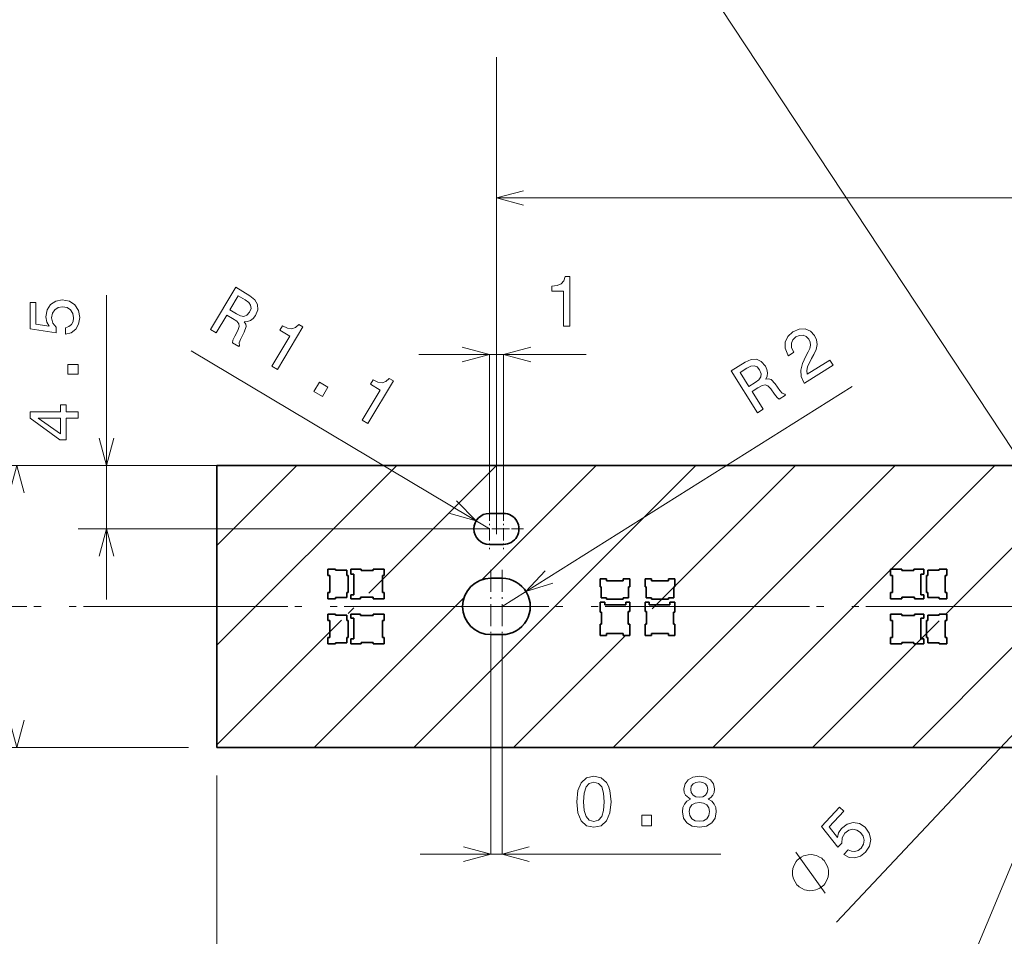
# Model space of a CAD drawing. Extents: x 0 to 420, y 0 to 297.
# Tile 6 of 32: x 56 to 126, y 125 to 190. Entities that reach past the tile are written whole.
import ezdxf

# ---------------------------------------------------------------- set-up
doc = ezdxf.new("R2010")
doc.units = 0
doc.linetypes.add('DASHDOT', pattern=[18.5, 12, -3, 0.5, -3])

msp = doc.modelspace()

# ---------------------------------------------------------------- linework, layer by layer
at = {"color": 7, "lineweight": 13}
for p, q in [((90, 153.619995), (90, 187.475311)), ((90, 177.475311), (208.5, 177.475311)), ((62.349289, 149), (62.349289, 170.572617)), ((89.5, 154), (68.357323, 166.62291)), ((84.5, 166.377335), (96.360054, 166.377335)), ((89.5, 155.100006), (89.5, 166.377335)), ((90.5, 155.100006), (90.5, 166.377335)), ((90.400002, 148.5), (115.234024, 164.103622)), ((68.173004, 158.5), (53.992657, 158.5)), ((70.212357, 158.5), (60.349289, 158.5)), ((70.173004, 145.744064), (82.928932, 158.5)), ((70.173004, 152.81514), (75.857864, 158.5)), ((80.949997, 149.449997), (90, 158.5)), ((84.142136, 138.5), (104.142136, 158.5)), ((88.959274, 150.388214), (97.071068, 158.5)), ((98.284271, 138.5), (118.284271, 158.5)), ((101.050003, 148.336792), (111.213203, 158.5)), ((105.355339, 138.5), (125.355339, 158.5)), ((89.109352, 154), (60.349289, 154)), ((121.825699, 147.899292), (126.598518, 152.672104)), ((77.071068, 138.5), (87.712997, 149.141937)), ((79.495003, 147.994995), (79.894997, 148.395004)), ((114.127579, 126.113846), (135.136734, 148.464798)), ((70.173004, 138.673004), (79.025002, 147.524994)), ((79.394997, 147.895004), (79.400002, 147.899994)), ((112.426407, 138.5), (121.400002, 147.473587)), ((89.599998, 146.5), (89.599998, 130.935516)), ((90.400002, 146.5), (90.400002, 130.935516)), ((91.213203, 138.5), (99.163208, 146.449997)), ((119.497475, 138.5), (126.598518, 145.601044)), ((68.173004, 138.5), (53.992657, 138.5)), ((84.599998, 130.935516), (105.908066, 130.935516))]:
    msp.add_line(p, q, dxfattribs=at)
at = {"color": 7, "lineweight": 35}
for p, q in [((267.5, 158.5), (70.173004, 158.5)), ((70.173004, 158.5), (70.173004, 138.5)), ((90.5, 155.100006), (89.5, 155.100006)), ((89.5, 152.899994), (90.5, 152.899994)), ((78.599998, 151.149994), (78.050003, 151.149994)), ((78.050003, 151.149994), (78.050003, 150.699997)), ((78.599998, 151.074997), (78.599998, 151.149994)), ((79.394997, 151.074997), (78.599998, 151.074997)), ((79.394997, 150.699997), (79.394997, 151.074997)), ((80.400002, 151.149994), (79.684998, 151.149994)), ((79.684998, 151.149994), (79.684998, 150.800003)), ((80.400002, 151.050003), (80.400002, 151.149994)), ((81.25, 151.050003), (80.400002, 151.050003)), ((82.050003, 151.149994), (81.25, 151.149994)), ((81.25, 151.149994), (81.25, 151.050003)), ((82.050003, 150.699997), (82.050003, 151.149994)), ((117.949997, 151.149994), (118.75, 151.149994)), ((117.949997, 150.699997), (117.949997, 151.149994)), ((118.75, 151.149994), (118.75, 151.050003)), ((118.75, 151.050003), (119.599998, 151.050003)), ((119.599998, 151.149994), (120.315002, 151.149994)), ((119.599998, 151.050003), (119.599998, 151.149994)), ((120.315002, 151.149994), (120.315002, 150.800003)), ((120.604996, 151.074997), (121.400002, 151.074997)), ((120.604996, 150.699997), (120.604996, 151.074997)), ((121.400002, 151.149994), (121.949997, 151.149994)), ((121.400002, 151.074997), (121.400002, 151.149994)), ((121.949997, 151.149994), (121.949997, 150.699997)), ((78.050003, 150.699997), (78.175003, 150.699997)), ((78.175003, 150.699997), (78.175003, 149.5)), ((79.495003, 150.699997), (79.394997, 150.699997)), ((79.495003, 149.5), (79.495003, 150.699997)), ((79.684998, 150.800003), (79.894997, 150.800003)), ((79.894997, 150.800003), (79.894997, 149.330002)), ((81.910004, 149.5), (81.910004, 150.699997)), ((81.910004, 150.699997), (82.050003, 150.699997)), ((90.400002, 150.5), (89.599998, 150.5)), ((97.349998, 150.449997), (97.800003, 150.449997)), ((97.349998, 149.899994), (97.349998, 150.449997)), ((97.800003, 150.449997), (97.800003, 150.324997)), ((97.800003, 150.324997), (99, 150.324997)), ((99, 150.449997), (99.449997, 150.449997)), ((99, 150.324997), (99, 150.449997)), ((99.449997, 150.449997), (99.449997, 149.899994)), ((101, 150.449997), (100.550003, 150.449997)), ((100.550003, 150.449997), (100.550003, 149.899994)), ((101, 150.324997), (101, 150.449997)), ((102.199997, 150.324997), (101, 150.324997)), ((102.650002, 150.449997), (102.199997, 150.449997)), ((102.199997, 150.449997), (102.199997, 150.324997)), ((102.650002, 149.899994), (102.650002, 150.449997)), ((118.089996, 150.699997), (117.949997, 150.699997)), ((118.089996, 149.5), (118.089996, 150.699997)), ((120.315002, 150.800003), (120.104996, 150.800003)), ((120.104996, 150.800003), (120.104996, 149.330002)), ((120.505005, 150.699997), (120.604996, 150.699997)), ((120.505005, 149.5), (120.505005, 150.699997)), ((121.824997, 150.699997), (121.824997, 149.5)), ((121.949997, 150.699997), (121.824997, 150.699997)), ((78.175003, 149.5), (78.050003, 149.5)), ((78.050003, 149.5), (78.050003, 149.050003)), ((79.394997, 149.125), (79.394997, 149.5)), ((79.394997, 149.5), (79.495003, 149.5)), ((82.050003, 149.5), (81.910004, 149.5)), ((82.050003, 149.050003), (82.050003, 149.5)), ((97.425003, 149.899994), (97.349998, 149.899994)), ((97.425003, 149.104996), (97.425003, 149.899994)), ((99.375, 149.899994), (99.375, 149.104996)), ((99.449997, 149.899994), (99.375, 149.899994)), ((100.550003, 149.899994), (100.625, 149.899994)), ((100.625, 149.899994), (100.625, 149.104996)), ((102.574997, 149.104996), (102.574997, 149.899994)), ((102.574997, 149.899994), (102.650002, 149.899994)), ((117.949997, 149.5), (118.089996, 149.5)), ((117.949997, 149.050003), (117.949997, 149.5)), ((120.604996, 149.5), (120.505005, 149.5)), ((120.604996, 149.125), (120.604996, 149.5)), ((121.824997, 149.5), (121.949997, 149.5)), ((121.949997, 149.5), (121.949997, 149.050003)), ((78.050003, 149.050003), (78.599998, 149.050003)), ((78.599998, 149.050003), (78.599998, 149.125)), ((78.599998, 149.125), (79.394997, 149.125)), ((79.894997, 149.330002), (79.684998, 149.330002)), ((79.684998, 149.330002), (79.684998, 149.050003)), ((79.684998, 149.050003), (80.349998, 149.050003)), ((80.349998, 149.050003), (80.349998, 149.149994)), ((80.349998, 149.149994), (81.25, 149.149994)), ((81.25, 149.149994), (81.25, 149.050003)), ((81.25, 149.050003), (82.050003, 149.050003)), ((97.349998, 148.815002), (97.699997, 148.815002)), ((97.349998, 148.100006), (97.349998, 148.815002)), ((97.800003, 149.104996), (97.425003, 149.104996)), ((97.699997, 148.815002), (97.699997, 148.604996)), ((97.800003, 149.005005), (97.800003, 149.104996)), ((99, 149.005005), (97.800003, 149.005005)), ((99, 149.104996), (99, 149.005005)), ((99.375, 149.104996), (99, 149.104996)), ((99.169998, 148.815002), (99.449997, 148.815002)), ((99.169998, 148.604996), (99.169998, 148.815002)), ((99.449997, 148.815002), (99.449997, 148.149994)), ((100.830002, 148.815002), (100.550003, 148.815002)), ((100.550003, 148.815002), (100.550003, 148.149994)), ((100.625, 149.104996), (101, 149.104996)), ((100.830002, 148.604996), (100.830002, 148.815002)), ((101, 149.104996), (101, 149.005005)), ((101, 149.005005), (102.199997, 149.005005)), ((102.199997, 149.005005), (102.199997, 149.104996)), ((102.199997, 149.104996), (102.574997, 149.104996)), ((102.650002, 148.815002), (102.300003, 148.815002)), ((102.300003, 148.815002), (102.300003, 148.604996)), ((102.650002, 148.100006), (102.650002, 148.815002)), ((118.75, 149.050003), (117.949997, 149.050003)), ((118.75, 149.149994), (118.75, 149.050003)), ((119.650002, 149.149994), (118.75, 149.149994)), ((119.650002, 149.050003), (119.650002, 149.149994)), ((120.315002, 149.050003), (119.650002, 149.050003)), ((120.104996, 149.330002), (120.315002, 149.330002)), ((120.315002, 149.330002), (120.315002, 149.050003)), ((121.400002, 149.125), (120.604996, 149.125)), ((121.400002, 149.050003), (121.400002, 149.125)), ((121.949997, 149.050003), (121.400002, 149.050003)), ((97.449997, 148.100006), (97.349998, 148.100006)), ((97.449997, 147.25), (97.449997, 148.100006)), ((97.699997, 148.604996), (99.169998, 148.604996)), ((99.349998, 148.149994), (99.349998, 147.25)), ((99.449997, 148.149994), (99.349998, 148.149994)), ((100.550003, 148.149994), (100.650002, 148.149994)), ((100.650002, 148.149994), (100.650002, 147.25)), ((102.300003, 148.604996), (100.830002, 148.604996)), ((102.550003, 147.25), (102.550003, 148.100006)), ((102.550003, 148.100006), (102.650002, 148.100006)), ((78.050003, 147.949997), (78.599998, 147.949997)), ((78.050003, 147.5), (78.050003, 147.949997)), ((78.175003, 147.5), (78.050003, 147.5)), ((78.175003, 146.300003), (78.175003, 147.5)), ((78.599998, 147.949997), (78.599998, 147.875)), ((78.599998, 147.875), (79.394997, 147.875)), ((79.394997, 147.875), (79.394997, 147.5)), ((79.394997, 147.5), (79.495003, 147.5)), ((79.495003, 147.5), (79.495003, 146.300003)), ((79.684998, 147.949997), (80.349998, 147.949997)), ((79.684998, 147.669998), (79.684998, 147.949997)), ((79.894997, 147.669998), (79.684998, 147.669998)), ((79.894997, 146.199997), (79.894997, 147.669998)), ((80.349998, 147.949997), (80.349998, 147.850006)), ((80.349998, 147.850006), (81.25, 147.850006)), ((81.25, 147.949997), (82.050003, 147.949997)), ((81.25, 147.850006), (81.25, 147.949997)), ((81.910004, 147.5), (81.910004, 146.300003)), ((82.050003, 147.5), (81.910004, 147.5)), ((82.050003, 147.949997), (82.050003, 147.5)), ((118.75, 147.949997), (117.949997, 147.949997)), ((117.949997, 147.949997), (117.949997, 147.5)), ((117.949997, 147.5), (118.089996, 147.5)), ((118.089996, 147.5), (118.089996, 146.300003)), ((118.75, 147.850006), (118.75, 147.949997)), ((119.650002, 147.850006), (118.75, 147.850006)), ((120.315002, 147.949997), (119.650002, 147.949997)), ((119.650002, 147.949997), (119.650002, 147.850006)), ((120.104996, 146.199997), (120.104996, 147.669998)), ((120.104996, 147.669998), (120.315002, 147.669998)), ((120.315002, 147.669998), (120.315002, 147.949997)), ((120.604996, 147.5), (120.505005, 147.5)), ((120.505005, 147.5), (120.505005, 146.300003)), ((121.400002, 147.875), (120.604996, 147.875)), ((120.604996, 147.875), (120.604996, 147.5)), ((121.949997, 147.949997), (121.400002, 147.949997)), ((121.400002, 147.949997), (121.400002, 147.875)), ((121.824997, 147.5), (121.949997, 147.5)), ((121.824997, 146.300003), (121.824997, 147.5)), ((121.949997, 147.5), (121.949997, 147.949997)), ((97.349998, 147.25), (97.449997, 147.25)), ((97.349998, 146.449997), (97.349998, 147.25)), ((99.349998, 147.25), (99.449997, 147.25)), ((99.449997, 147.25), (99.449997, 146.449997)), ((100.650002, 147.25), (100.550003, 147.25)), ((100.550003, 147.25), (100.550003, 146.449997)), ((102.650002, 147.25), (102.550003, 147.25)), ((102.650002, 146.449997), (102.650002, 147.25)), ((78.050003, 146.300003), (78.175003, 146.300003)), ((78.050003, 145.850006), (78.050003, 146.300003)), ((79.394997, 146.300003), (79.394997, 145.925003)), ((79.495003, 146.300003), (79.394997, 146.300003)), ((79.684998, 146.199997), (79.894997, 146.199997)), ((79.684998, 145.850006), (79.684998, 146.199997)), ((80.400002, 145.949997), (80.400002, 145.850006)), ((81.25, 145.949997), (80.400002, 145.949997)), ((81.25, 145.850006), (81.25, 145.949997)), ((81.910004, 146.300003), (82.050003, 146.300003)), ((82.050003, 146.300003), (82.050003, 145.850006)), ((89.599998, 146.5), (90.400002, 146.5)), ((97.800003, 146.449997), (97.349998, 146.449997)), ((97.800003, 146.589996), (97.800003, 146.449997)), ((99, 146.589996), (97.800003, 146.589996)), ((99, 146.449997), (99, 146.589996)), ((99.449997, 146.449997), (99, 146.449997)), ((100.550003, 146.449997), (101, 146.449997)), ((101, 146.449997), (101, 146.589996)), ((101, 146.589996), (102.199997, 146.589996)), ((102.199997, 146.589996), (102.199997, 146.449997)), ((102.199997, 146.449997), (102.650002, 146.449997)), ((118.089996, 146.300003), (117.949997, 146.300003)), ((117.949997, 146.300003), (117.949997, 145.850006)), ((118.75, 145.850006), (118.75, 145.949997)), ((118.75, 145.949997), (119.599998, 145.949997)), ((119.599998, 145.949997), (119.599998, 145.850006)), ((120.315002, 146.199997), (120.104996, 146.199997)), ((120.315002, 145.850006), (120.315002, 146.199997)), ((120.505005, 146.300003), (120.604996, 146.300003)), ((120.604996, 146.300003), (120.604996, 145.925003)), ((121.949997, 146.300003), (121.824997, 146.300003)), ((121.949997, 145.850006), (121.949997, 146.300003)), ((78.599998, 145.850006), (78.050003, 145.850006)), ((78.599998, 145.925003), (78.599998, 145.850006)), ((79.394997, 145.925003), (78.599998, 145.925003)), ((80.400002, 145.850006), (79.684998, 145.850006)), ((82.050003, 145.850006), (81.25, 145.850006)), ((117.949997, 145.850006), (118.75, 145.850006)), ((119.599998, 145.850006), (120.315002, 145.850006)), ((120.604996, 145.925003), (121.400002, 145.925003)), ((121.400002, 145.925003), (121.400002, 145.850006)), ((121.400002, 145.850006), (121.949997, 145.850006)), ((127.5, 138.5), (70.173004, 138.5))]:
    msp.add_line(p, q, dxfattribs=at)
at = {"color": 7, "linetype": 'DASHDOT', "lineweight": 13, "ltscale": 0.0715}
for p, q in [((89.5, 155.429993), (89.5, 152.570007)), ((90.5, 155.429993), (90.5, 152.570007)), ((90.93, 154), (88.07, 154)), ((91.93, 154), (89.07, 154))]:
    msp.add_line(p, q, dxfattribs=at)
at = {"color": 7, "linetype": 'DASHDOT', "lineweight": 13, "ltscale": 0.13}
for p, q in [((89.599998, 151.100006), (89.599998, 145.899994)), ((90.400002, 151.100006), (90.400002, 145.899994)), ((92.199997, 148.5), (87, 148.5)), ((93, 148.5), (87.800003, 148.5))]:
    msp.add_line(p, q, dxfattribs=at)
at = {"color": 7, "linetype": 'DASHDOT', "lineweight": 13}
for p, q in [((42.2076, 148.5), (377.792389, 148.5)), ((44.7076, 148.5), (375.292389, 148.5))]:
    msp.add_line(p, q, dxfattribs=at)
at = {"color": 230, "lineweight": 13}
msp.add_line((70.173004, 136.5), (70.173004, 88.721497), dxfattribs=at)
at = {"color": 7, "lineweight": 13}
for points in [[(130.154556, 154.273483), (95.529541, 206.685913), (180.502167, 206.685913)], [(91.931854, 177.99295), (90, 177.475311), (91.931854, 176.957672)], [(87.568146, 165.859695), (89.5, 166.377335), (87.568146, 166.894974)], [(92.431854, 166.894974), (90.5, 166.377335), (92.431854, 165.859695)], [(61.83165, 160.431854), (62.349289, 158.5), (62.866928, 160.431854)], [(56.510292, 156.568146), (55.992657, 158.5), (55.475021, 156.568146)], [(86.631454, 155.109741), (88.555527, 154.563889), (87.162163, 155.998642)], [(62.866928, 152.068146), (62.349289, 154), (61.83165, 152.068146)], [(93.453842, 151.030106), (92.093468, 149.564026), (94.004623, 150.153503)], [(55.475021, 140.431854), (55.992657, 138.5), (56.510292, 140.431854)], [(130, 138.5), (120.735573, 116.279442), (63.087166, 116.279442)], [(87.668152, 130.417877), (89.599998, 130.935516), (87.668152, 131.453156)], [(92.331848, 131.453156), (90.400002, 130.935516), (92.331848, 130.417877)], [(113.309532, 128.163696), (111.238724, 131.070892)]]:
    msp.add_lwpolyline(points, dxfattribs=at)
for points in [[(94.751266, 168.377335), (95.210197, 168.377335), (95.210197, 171.902557), (94.867256, 171.902557), (94.776482, 171.59491), (94.594925, 171.388138), (94.317543, 171.267105), (93.934258, 171.226761), (93.934258, 170.868683), (94.751266, 170.868683)], [(69.720322, 168.138489), (70.123024, 167.898056), (70.880508, 169.166794), (71.291878, 168.921204), (71.587234, 168.727234), (71.74157, 168.552856), (71.760178, 168.347916), (71.650955, 168.066589), (71.439926, 167.66394), (71.313377, 167.392944), (71.274857, 167.210373), (71.729523, 166.938919), (71.778648, 167.021194), (71.751442, 167.201904), (71.851234, 167.447754), (72.110474, 167.950836), (72.251434, 168.354187), (72.219055, 168.52623), (72.112289, 168.701569), (72.350128, 168.706421), (72.561859, 168.785583), (72.753555, 168.929581), (72.916557, 169.14357), (73.073097, 169.543503), (73.062759, 169.919708), (72.875206, 170.254883), (72.519104, 170.543854), (71.514496, 171.143631)], [(72.186768, 170.243011), (72.435394, 170.059326), (72.572479, 169.865875), (72.598907, 169.644516), (72.495689, 169.383087), (72.302444, 169.157791), (72.095039, 169.076035), (71.849319, 169.11702), (71.563591, 169.25824), (71.100258, 169.534866), (71.697456, 170.535141)], [(59.436462, 167.803894), (59.85001, 167.914841), (60.172775, 168.161957), (60.374504, 168.52507), (60.450153, 168.989044), (60.359375, 169.498413), (60.112259, 169.896835), (59.718887, 170.148987), (59.214561, 170.244812), (58.745544, 170.159073), (58.377388, 169.917007), (58.140354, 169.538757), (58.054619, 169.049561), (58.115139, 168.671326), (58.281567, 168.378815), (57.338482, 168.520035), (57.338482, 170.053177), (56.924938, 170.053177), (56.924938, 168.182129), (58.780846, 167.904755), (58.780846, 168.308212), (58.543816, 168.600723), (58.458076, 168.973923), (58.513554, 169.296692), (58.674938, 169.543808), (58.922058, 169.70015), (59.239777, 169.755615), (59.557503, 169.70015), (59.804619, 169.538757), (59.96096, 169.291641), (60.016434, 168.973923), (59.981133, 168.706635), (59.865139, 168.499863), (59.683582, 168.348557), (59.436462, 168.272919)], [(74.073395, 165.539551), (74.467438, 165.304291), (76.274544, 168.331085), (75.980095, 168.506882), (75.744446, 168.289276), (75.482567, 168.204819), (75.182358, 168.243073), (74.832581, 168.404922), (74.649025, 168.097473), (75.350517, 167.678665)], [(111.84269, 164.334808), (113.879608, 165.614639), (113.648865, 165.981873), (112.038971, 164.970352), (112.002541, 165.227402), (112.051636, 165.49054), (112.335129, 166.091553), (112.506584, 166.37796), (112.67305, 166.738663), (112.739601, 167.078278), (112.696594, 167.402664), (112.559532, 167.715607), (112.261559, 168.028702), (111.883774, 168.184433), (111.463623, 168.170593), (111.026245, 167.985138), (110.661911, 167.654953), (110.47628, 167.258392), (110.476814, 166.812012), (110.67411, 166.346329), (110.711678, 166.286545), (111.100266, 166.530701), (111.078804, 166.564865), (110.934784, 166.879395), (110.915932, 167.165344), (111.013695, 167.417374), (111.227585, 167.617279), (111.50209, 167.730194), (111.752792, 167.738815), (111.976997, 167.6474), (112.151176, 167.464981), (112.244705, 167.249771), (112.268211, 167.032257), (112.222786, 166.801208), (112.115387, 166.555038), (111.949295, 166.260086), (111.697159, 165.732391), (111.579597, 165.265427), (111.619164, 164.813797), (111.834641, 164.34761)], [(60.349289, 164.970612), (60.349289, 165.666565), (59.597847, 165.666565), (59.597847, 164.970612)], [(108.514923, 162.243927), (108.912064, 162.493439), (108.125916, 163.744629), (108.531593, 163.999527), (108.838562, 164.17453), (109.064018, 164.232803), (109.255043, 164.156281), (109.456055, 163.931168), (109.71888, 163.560257), (109.902802, 163.324402), (110.047951, 163.207153), (110.49633, 163.488861), (110.445358, 163.570007), (110.272011, 163.627869), (110.098328, 163.828445), (109.767929, 164.287933), (109.472641, 164.596756), (109.304665, 164.646072), (109.09996, 164.630615), (109.20369, 164.844696), (109.229355, 165.06929), (109.188156, 165.305481), (109.071579, 165.547897), (108.786415, 165.869034), (108.446571, 166.030731), (108.062775, 166.01593), (107.64357, 165.829956), (106.652863, 165.207489)], [(107.760605, 165.397232), (108.037193, 165.535278), (108.27179, 165.569519), (108.480995, 165.492493), (108.667, 165.281784), (108.779915, 165.007278), (108.758522, 164.78537), (108.61039, 164.585083), (108.354774, 164.394699), (107.897858, 164.107605), (107.278061, 165.09404)], [(77.060356, 163.756226), (77.657921, 163.39946), (78.043129, 164.044662), (77.445564, 164.401428)], [(80.488998, 161.709213), (80.883049, 161.473953), (82.690155, 164.500748), (82.395699, 164.676544), (82.160057, 164.458939), (81.89817, 164.374481), (81.597961, 164.412735), (81.248184, 164.574585), (81.064636, 164.267136), (81.766121, 163.848328)], [(60.349289, 161.85994), (60.349289, 162.313828), (59.481853, 162.313828), (59.481853, 162.81311), (59.078396, 162.81311), (59.078396, 162.313828), (56.924938, 162.313828), (56.924938, 161.854904), (59.038048, 160.321762), (59.481853, 160.321762), (59.481853, 161.85994)], [(59.078396, 160.745392), (57.509953, 161.85994), (59.078396, 161.85994)], [(95.702591, 134.645172), (95.778244, 133.853378), (96.015274, 133.288544), (96.393517, 132.945602), (96.918015, 132.834656), (97.437462, 132.945602), (97.815704, 133.288544), (98.047699, 133.853378), (98.128387, 134.645172), (98.047699, 135.431915), (97.951874, 135.744598), (97.815704, 136.001801), (97.437462, 136.344742), (96.918015, 136.460739), (96.393517, 136.344742), (96.015274, 135.99675), (95.778244, 135.431915)], [(103.764694, 134.821686), (103.507492, 134.680481), (103.330978, 134.483795), (103.220032, 134.236664), (103.184723, 133.939117), (103.265419, 133.490265), (103.497406, 133.142288), (103.875648, 132.92038), (104.39006, 132.834656), (104.899422, 132.92038), (105.277664, 133.142288), (105.509651, 133.490265), (105.59539, 133.939117), (105.555038, 134.236664), (105.449135, 134.483795), (105.267578, 134.680481), (105.015419, 134.821686), (105.217148, 134.942719), (105.358353, 135.109146), (105.444092, 135.310883), (105.47435, 135.557999), (105.393661, 135.916061), (105.181839, 136.203522), (104.838905, 136.390121), (104.39006, 136.460739), (103.936165, 136.390121), (103.593231, 136.203522), (103.376366, 135.916061), (103.30072, 135.557999), (103.325935, 135.310883), (103.411667, 135.109146)], [(96.186745, 134.645172), (96.227089, 135.255402), (96.353172, 135.694168), (96.580116, 135.95137), (96.918015, 136.042145), (97.250862, 135.95137), (97.477814, 135.694168), (97.603889, 135.255402), (97.644234, 134.645172), (97.603889, 134.029892), (97.477814, 133.591141), (97.250862, 133.333923), (96.918015, 133.248199), (96.580116, 133.333923), (96.353172, 133.591141), (96.227089, 134.029892)], [(103.779831, 135.517654), (103.820175, 135.739548), (103.941208, 135.911026), (104.132851, 136.016922), (104.39006, 136.057281), (104.64222, 136.016922), (104.833862, 135.911026), (104.954895, 135.739548), (105.00029, 135.517654), (104.954895, 135.29071), (104.833862, 135.114197), (104.64222, 134.998199), (104.39006, 134.962891), (104.132851, 135.003235), (103.941208, 135.114197), (103.820175, 135.29071)], [(103.668877, 133.949203), (103.714264, 134.216492), (103.860519, 134.418228), (104.087463, 134.549347), (104.39006, 134.594742), (104.687607, 134.549347), (104.914551, 134.418228), (105.060806, 134.216492), (105.111237, 133.949203), (105.060806, 133.661743), (104.914551, 133.444885), (104.687607, 133.303665), (104.39006, 133.258286), (104.087463, 133.303665), (103.860519, 133.444885), (103.714264, 133.661743)], [(114.631042, 130.902405), (115.008354, 130.700012), (115.412788, 130.659012), (115.808472, 130.785416), (116.181366, 131.071686), (116.464088, 131.505005), (116.5569, 131.964554), (116.442978, 132.417709), (116.141136, 132.832932), (115.740669, 133.09169), (115.306625, 133.167465), (114.874847, 133.054199), (114.477341, 132.75647), (114.262375, 132.439423), (114.183304, 132.112305), (113.59285, 132.861115), (114.642891, 133.978226), (114.341568, 134.261459), (113.060104, 132.898148), (114.222412, 131.424927), (114.498741, 131.718903), (114.526367, 132.094376), (114.719498, 132.425018), (114.980988, 132.622208), (115.267822, 132.691742), (115.554962, 132.636414), (115.824463, 132.459229), (116.017975, 132.201187), (116.087502, 131.914352), (116.032166, 131.627213), (115.85498, 131.357712), (115.646194, 131.187134), (115.420059, 131.115906), (115.184143, 131.13002), (114.952271, 131.244141)], [(100.306053, 132.935516), (101.002014, 132.935516), (101.002014, 133.686951), (100.306053, 133.686951)], [(113.153076, 130.552383), (113.068069, 130.632294), (112.858109, 130.749588), (112.690643, 130.82695), (112.565674, 130.864349), (112.358261, 130.8992), (112.110893, 130.891541), (111.906029, 130.843933), (111.783615, 130.798874), (111.621262, 130.711319), (111.418945, 130.581253), (111.339043, 130.496246), (111.259132, 130.41124), (111.14183, 130.201263), (111.064484, 130.033813), (111.027077, 129.908844), (110.992226, 129.701431), (110.999878, 129.454056), (111.047493, 129.249191), (111.092545, 129.126785), (111.180099, 128.964417), (111.310165, 128.762115), (111.395172, 128.682205), (111.480186, 128.602295), (111.690155, 128.485001), (111.85762, 128.407639), (111.982574, 128.370239), (112.189987, 128.335388), (112.437363, 128.343048), (112.642227, 128.390656), (112.764633, 128.435715), (112.927002, 128.52327), (113.129311, 128.653336), (113.209213, 128.738342), (113.289124, 128.823349), (113.406433, 129.033325), (113.48378, 129.200775), (113.521179, 129.325745), (113.55603, 129.533157), (113.54837, 129.780533), (113.500763, 129.985397), (113.455711, 130.107803), (113.368149, 130.270172), (113.238083, 130.472473)]]:
    msp.add_lwpolyline(points, close=True, dxfattribs=at)
at = {"color": 7, "lineweight": 35}
for centre, radius, start, end in [((89.5, 154), 1.1, 90.000003, 269.999997), ((90.5, 154), 1.1, 269.999997, 90.000003), ((89.599998, 148.5), 2, 90.000003, 269.999997), ((90.400002, 148.5), 2, 269.999997, 90.000003)]:
    msp.add_arc(centre, radius, start, end, dxfattribs=at)

doc.saveas('drawing.dxf')
